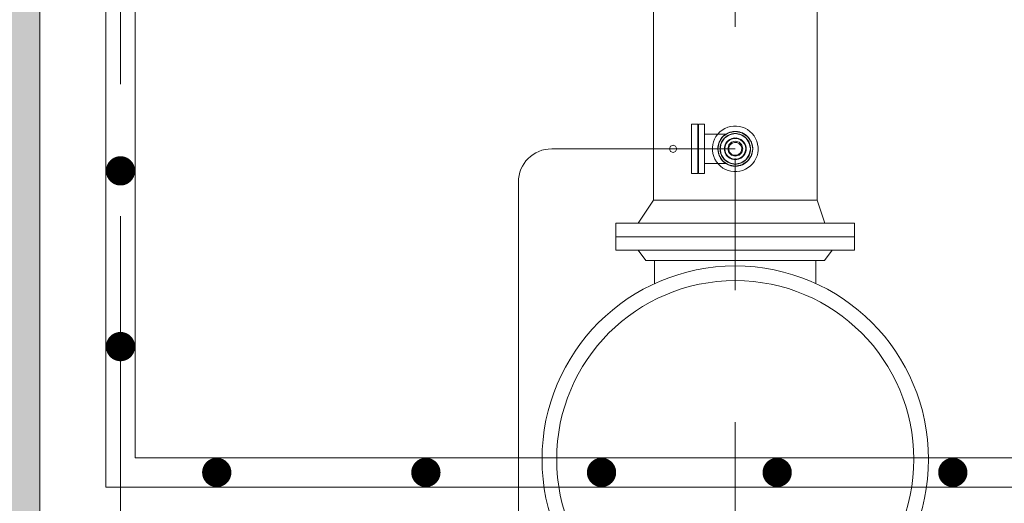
# Model space of a CAD drawing. Header units: inches. Extents: x 0 to 1545919, y 0 to 23143738.
# Tile 167 of 197: x 228324 to 231688, y 88728 to 90379. Entities that reach past the tile are written whole.
import ezdxf

# ---------------------------------------------------------------- set-up
doc = ezdxf.new("R2010")
doc.units = ezdxf.units.IN
doc.header["$LTSCALE"] = 1800
doc.header["$MEASUREMENT"] = 0
for name, pattern in [('CENTER', [2, 1.25, -0.25, 0.25, -0.25]), ('GTDASH', [12, 8, -4]), ('HIDDEN', [0.375, 0.25, -0.125])]:
    doc.linetypes.add(name, pattern=pattern)
doc.layers.get('0').update_dxf_attribs({"color": 253, "lineweight": 5})
for name, color, linetype, lineweight in [('CEN', 8, 'CENTER', 18), ('CONCRETE', 145, 'Continuous', 18), ('CONDENSATE PIPING', 6, 'Continuous', 18), ('GRID', 251, 'CENTER', 18), ('HATCH-1', 252, 'Continuous', 9), ('STEEL', 231, 'Continuous', 18), ('VALVES', 1, 'Continuous', 18)]:
    doc.layers.add(name, color=color, linetype=linetype, lineweight=lineweight)

# ---------------------------------------------------------------- blocks, each defined once
blk = doc.blocks.new('PLATFORM AT EL 0.0M & EL 2.2M LEVEL')
at = {"layer": 'CEN'}
blk.add_line((-25150, 6697), (-25150, -1240), dxfattribs=at)
at = {"layer": 'CONDENSATE PIPING'}
for p, q in [((-25429.5, 5287), (-25429.5, 3855)), ((-24870.5, 5287), (-24870.5, 3855)), ((-25370.7, 4038.6), (-25374.3, 4030)), ((-25362.2, 4042.1), (-25370.7, 4038.6)), ((-25353.6, 4038.6), (-25362.2, 4042.1)), ((-25350, 4030), (-25353.6, 4038.6)), ((-25776.9, 4030), (-25150, 4030)), ((-25374.3, 4030), (-25370.7, 4021.4)), ((-25370.7, 4021.4), (-25362.2, 4017.9)), ((-25362.2, 4017.9), (-25353.6, 4021.4)), ((-25353.6, 4021.4), (-25350, 4030)), ((-25350, 4030), (-25348.1, 4030)), ((-25348.1, 4030), (-25299.1, 4030)), ((-25890.9, -19.3), (-25890.9, 3915.7))]:
    blk.add_line(p, q, dxfattribs=at)
blk.add_arc((-25776.9, 3916), 114, 90, 180, dxfattribs=at)
at = {"layer": 'GRID'}
blk.add_line((-27250, -23649.6), (-27250, 19500), dxfattribs=at)
at = {"layer": 'STEEL'}
for p, q in [((-27300, 2875), (-27300, 5750)), ((-27200, 2975), (-27200, 5750)), ((-27200, 2975), (-24050, 2975)), ((-27300, 2875), (-24050, 2875))]:
    blk.add_line(p, q, dxfattribs=at)
at = {"layer": 'STEEL', "const_width": 50}
for points in [[(-27275, 3954.8, 1), (-27225, 3954.8, 1)], [(-27275, 3354.8, 1), (-27225, 3354.8, 1)], [(-26946.2, 2925, 1), (-26896.2, 2925, 1)], [(-26231.8, 2925, 1), (-26181.8, 2925, 1)], [(-25631.8, 2925, 1), (-25581.8, 2925, 1)], [(-25031.8, 2925, 1), (-24981.8, 2925, 1)], [(-24431.8, 2925, 1), (-24381.8, 2925, 1)]]:
    blk.add_lwpolyline(points, format="xyb", close=True, dxfattribs=at)
at = {"layer": 'VALVES'}
for p, q in [((-25299.1, 3946.2), (-25299.1, 4113.8)), ((-25299.1, 4113.8), (-25278.1, 4113.8)), ((-25278.1, 4113.8), (-25278.1, 3946.2)), ((-25255, 4114), (-25276, 4114)), ((-25276, 4114), (-25276, 3946)), ((-25255, 3980.6), (-25255, 4114)), ((-25175.8, 4103.7), (-25185.4, 4099.6)), ((-25165.8, 4106.4), (-25175.8, 4103.7)), ((-25155.5, 4107.9), (-25165.8, 4106.4)), ((-25145.3, 4107.9), (-25155.5, 4107.9)), ((-25135.4, 4106.7), (-25145.3, 4107.9)), ((-25125.9, 4104.2), (-25135.4, 4106.7)), ((-25116.7, 4100.6), (-25125.9, 4104.2)), ((-25255, 4080.4), (-25208.6, 4080.4)), ((-25215.8, 4072), (-25220.6, 4063.2)), ((-25209.7, 4080.3), (-25215.8, 4072)), ((-25202.6, 4087.7), (-25209.7, 4080.3)), ((-25194.4, 4094.2), (-25202.6, 4087.7)), ((-25190.8, 4073.3), (-25196.6, 4067)), ((-25185.4, 4099.6), (-25194.4, 4094.2)), ((-25184.2, 4078.7), (-25190.8, 4073.3)), ((-25176.7, 4083.1), (-25184.2, 4078.7)), ((-25168.7, 4086.5), (-25176.7, 4083.1)), ((-25160.3, 4088.6), (-25168.7, 4086.5)), ((-25151.7, 4089.5), (-25160.3, 4088.6)), ((-25143.2, 4089.1), (-25151.7, 4089.5)), ((-25135, 4087.5), (-25143.2, 4089.1)), ((-25127.2, 4084.9), (-25135, 4087.5)), ((-25119.9, 4081.3), (-25127.2, 4084.9)), ((-25113, 4076.6), (-25119.9, 4081.3)), ((-25108, 4095.8), (-25116.7, 4100.6)), ((-25106.7, 4070.8), (-25113, 4076.6)), ((-25099.7, 4089.7), (-25108, 4095.8)), ((-25101.3, 4064.2), (-25106.7, 4070.8)), ((-25092.3, 4082.6), (-25099.7, 4089.7)), ((-25085.8, 4074.4), (-25092.3, 4082.6)), ((-25080.4, 4065.4), (-25085.8, 4074.4)), ((-25226.7, 4044.6), (-25227.9, 4034.6)), ((-25224.2, 4054.1), (-25226.7, 4044.6)), ((-25220.6, 4063.2), (-25224.2, 4054.1)), ((-25209.1, 4036.8), (-25209.4, 4028.3)), ((-25207.5, 4045), (-25209.1, 4036.8)), ((-25204.9, 4052.8), (-25207.5, 4045)), ((-25201.3, 4060.1), (-25204.9, 4052.8)), ((-25196.6, 4067), (-25201.3, 4060.1)), ((-25184.6, 4043.7), (-25186.8, 4035.5)), ((-25180.6, 4051.2), (-25184.6, 4043.7)), ((-25175.1, 4057.4), (-25180.6, 4051.2)), ((-25168.6, 4062.2), (-25175.1, 4057.4)), ((-25167.6, 4043.7), (-25171.5, 4035.8)), ((-25161.2, 4065.4), (-25168.6, 4062.2)), ((-25161.1, 4049.3), (-25167.6, 4043.7)), ((-25153, 4067), (-25161.2, 4065.4)), ((-25153.1, 4052.1), (-25161.1, 4049.3)), ((-25144.2, 4051.5), (-25153.1, 4052.1)), ((-25144.5, 4066.8), (-25153, 4067)), ((-25136.3, 4064.6), (-25144.5, 4066.8)), ((-25136.3, 4047.6), (-25144.2, 4051.5)), ((-25128.8, 4060.6), (-25136.3, 4064.6)), ((-25130.7, 4041.1), (-25136.3, 4047.6)), ((-25127.9, 4033.1), (-25130.7, 4041.1)), ((-25122.6, 4055.1), (-25128.8, 4060.6)), ((-25117.8, 4048.6), (-25122.6, 4055.1)), ((-25114.5, 4041.2), (-25117.8, 4048.6)), ((-25117.8, 4048.6), (-25117.8, 4048.6)), ((-25112.9, 4033), (-25114.5, 4041.2)), ((-25096.9, 4056.7), (-25101.3, 4064.2)), ((-25093.5, 4048.7), (-25096.9, 4056.7)), ((-25091.4, 4040.3), (-25093.5, 4048.7)), ((-25090.5, 4031.7), (-25091.4, 4040.3)), ((-25076.3, 4055.8), (-25080.4, 4065.4)), ((-25073.5, 4045.8), (-25076.3, 4055.8)), ((-25072.1, 4035.6), (-25073.5, 4045.8)), ((-25227.9, 4034.6), (-25227.9, 4024.4)), ((-25227.9, 4024.4), (-25226.4, 4014.2)), ((-25226.4, 4014.2), (-25223.7, 4004.2)), ((-25223.7, 4004.2), (-25219.5, 3994.6)), ((-25209.4, 4028.3), (-25208.6, 4019.7)), ((-25208.6, 4019.7), (-25206.5, 4011.3)), ((-25206.5, 4011.3), (-25203.1, 4003.3)), ((-25203.1, 4003.3), (-25198.7, 3995.8)), ((-25186.8, 4035.5), (-25187, 4027)), ((-25187, 4027), (-25185.4, 4018.8)), ((-25185.4, 4018.8), (-25182.2, 4011.4)), ((-25182.2, 4011.4), (-25177.4, 4004.9)), ((-25177.4, 4004.9), (-25171.1, 3999.4)), ((-25171.5, 4035.8), (-25172.1, 4026.9)), ((-25172.1, 4026.9), (-25169.3, 4018.9)), ((-25169.3, 4018.9), (-25163.7, 4012.4)), ((-25163.7, 4012.4), (-25155.8, 4008.5)), ((-25155.8, 4008.5), (-25146.9, 4007.9)), ((-25146.9, 4007.9), (-25138.8, 4010.7)), ((-25138.8, 4010.7), (-25132.4, 4016.3)), ((-25132.4, 4016.3), (-25128.4, 4024.2)), ((-25131.4, 3997.8), (-25124.9, 4002.6)), ((-25128.4, 4024.2), (-25127.9, 4033.1)), ((-25124.9, 4002.6), (-25119.4, 4008.8)), ((-25119.4, 4008.8), (-25115.4, 4016.3)), ((-25115.4, 4016.3), (-25113.2, 4024.5)), ((-25113.2, 4024.5), (-25112.9, 4033)), ((-25098.7, 3999.9), (-25095, 4007.2)), ((-25095, 4007.2), (-25092.4, 4015)), ((-25092.4, 4015), (-25090.9, 4023.2)), ((-25090.9, 4023.2), (-25090.5, 4031.7)), ((-25079.4, 3996.8), (-25075.7, 4005.9)), ((-25075.7, 4005.9), (-25073.3, 4015.4)), ((-25073.3, 4015.4), (-25072.1, 4025.4)), ((-25072.1, 4025.4), (-25072.1, 4035.6)), ((-25255, 3946), (-25255, 3980.6)), ((-25208.6, 3979.6), (-25255, 3979.6)), ((-25219.5, 3994.6), (-25214.2, 3985.6)), ((-25214.2, 3985.6), (-25207.7, 3977.4)), ((-25207.7, 3977.4), (-25200.2, 3970.3)), ((-25200.2, 3970.3), (-25192, 3964.2)), ((-25198.7, 3995.8), (-25193.2, 3989.2)), ((-25193.2, 3989.2), (-25187, 3983.4)), ((-25187, 3983.4), (-25180.1, 3978.7)), ((-25180.1, 3978.7), (-25172.7, 3975.1)), ((-25172.7, 3975.1), (-25165, 3972.5)), ((-25171.1, 3999.4), (-25163.7, 3995.4)), ((-25165, 3972.5), (-25156.8, 3970.9)), ((-25163.7, 3995.4), (-25155.4, 3993.2)), ((-25156.8, 3970.9), (-25148.3, 3970.5)), ((-25155.4, 3993.2), (-25147, 3993)), ((-25148.3, 3970.5), (-25139.7, 3971.4)), ((-25147, 3993), (-25138.8, 3994.6)), ((-25139.7, 3971.4), (-25131.3, 3973.5)), ((-25138.8, 3994.6), (-25131.4, 3997.8)), ((-25131.3, 3973.5), (-25123.3, 3976.9)), ((-25123.3, 3976.9), (-25115.8, 3981.3)), ((-25115.8, 3981.3), (-25109.2, 3986.7)), ((-25109.2, 3986.7), (-25103.4, 3993)), ((-25105.6, 3965.8), (-25097.4, 3972.3)), ((-25103.4, 3993), (-25098.7, 3999.9)), ((-25097.4, 3972.3), (-25090.3, 3979.7)), ((-25090.3, 3979.7), (-25084.2, 3988)), ((-25084.2, 3988), (-25079.4, 3996.8)), ((-25278.1, 3946.2), (-25299.1, 3946.2)), ((-25276, 3946), (-25255, 3946)), ((-25192, 3964.2), (-25183.2, 3959.4)), ((-25183.2, 3959.4), (-25174.1, 3955.8)), ((-25174.1, 3955.8), (-25164.6, 3953.3)), ((-25164.6, 3953.3), (-25154.6, 3952.1)), ((-25154.6, 3952.1), (-25144.4, 3952.1)), ((-25144.4, 3952.1), (-25134.2, 3953.6)), ((-25134.2, 3953.6), (-25124.2, 3956.3)), ((-25124.2, 3956.3), (-25114.5, 3960.4)), ((-25114.5, 3960.4), (-25105.6, 3965.8)), ((-25481.5, 3776), (-24818.5, 3776)), ((-25481.5, 3684), (-24818.5, 3684)), ((-25425.6, 3649), (-25425.6, 3569.7)), ((-24874.4, 3649), (-24874.4, 3569.7))]:
    blk.add_line(p, q, dxfattribs=at)
at = {"layer": 'VALVES', "linetype": 'GTDASH'}
for p, q in [((-25276, 4114), (-25276, 3946)), ((-25255, 4114), (-25255, 3946)), ((-25175.8, 4103.7), (-25185.4, 4099.6)), ((-25175.8, 4103.7), (-25185.4, 4099.6)), ((-25175.8, 4103.7), (-25185.4, 4099.6)), ((-25165.8, 4106.4), (-25175.8, 4103.7)), ((-25165.8, 4106.4), (-25175.8, 4103.7)), ((-25165.8, 4106.4), (-25175.8, 4103.7)), ((-25155.5, 4107.9), (-25165.8, 4106.4)), ((-25155.5, 4107.9), (-25165.8, 4106.4)), ((-25155.5, 4107.9), (-25165.8, 4106.4)), ((-25145.3, 4107.9), (-25155.5, 4107.9)), ((-25145.3, 4107.9), (-25155.5, 4107.9)), ((-25145.3, 4107.9), (-25155.5, 4107.9)), ((-25135.4, 4106.7), (-25145.3, 4107.9)), ((-25135.4, 4106.7), (-25145.3, 4107.9)), ((-25135.4, 4106.7), (-25145.3, 4107.9)), ((-25125.9, 4104.2), (-25135.4, 4106.7)), ((-25125.9, 4104.2), (-25135.4, 4106.7)), ((-25125.9, 4104.2), (-25135.4, 4106.7)), ((-25116.7, 4100.6), (-25125.9, 4104.2)), ((-25116.7, 4100.6), (-25125.9, 4104.2)), ((-25116.7, 4100.6), (-25125.9, 4104.2)), ((-25255, 4080.4), (-25255, 3979.6)), ((-25255, 4080.4), (-25255, 3979.6)), ((-25215.8, 4072), (-25220.6, 4063.2)), ((-25215.8, 4072), (-25220.6, 4063.2)), ((-25215.8, 4072), (-25220.6, 4063.2)), ((-25209.7, 4080.3), (-25215.8, 4072)), ((-25209.7, 4080.3), (-25215.8, 4072)), ((-25209.7, 4080.3), (-25215.8, 4072)), ((-25202.6, 4087.7), (-25209.7, 4080.3)), ((-25202.6, 4087.7), (-25209.7, 4080.3)), ((-25202.6, 4087.7), (-25209.7, 4080.3)), ((-25208.6, 4080.4), (-25179.6, 4080.4)), ((-25192.1, 4072), (-25205, 4052.8)), ((-25192, 4072), (-25204.9, 4052.8)), ((-25204.9, 4052.8), (-25192, 4072)), ((-25192, 4072), (-25204.9, 4052.8)), ((-25194.4, 4094.2), (-25202.6, 4087.7)), ((-25194.4, 4094.2), (-25202.6, 4087.7)), ((-25194.4, 4094.2), (-25202.6, 4087.7)), ((-25190.8, 4073.3), (-25196.6, 4067)), ((-25190.8, 4073.3), (-25196.6, 4067)), ((-25188.9, 4075), (-25195, 4068.9)), ((-25185.4, 4099.6), (-25194.4, 4094.2)), ((-25185.4, 4099.6), (-25194.4, 4094.2)), ((-25185.4, 4099.6), (-25194.4, 4094.2)), ((-25172.8, 4084.9), (-25192.1, 4072)), ((-25172.7, 4084.9), (-25192, 4072)), ((-25179.6, 4080.4), (-25192, 4072)), ((-25192, 4072), (-25179.6, 4080.4)), ((-25184.2, 4078.7), (-25190.8, 4073.3)), ((-25184.2, 4078.7), (-25190.8, 4073.3)), ((-25183.4, 4070), (-25189.9, 4063.3)), ((-25181.9, 4080.2), (-25188.9, 4075)), ((-25186.8, 4066.8), (-25169.9, 4078.1)), ((-25186.8, 4066.8), (-25169.9, 4078.1)), ((-25180.1, 4072.4), (-25186.8, 4066.8)), ((-25180.1, 4072.4), (-25186.8, 4066.8)), ((-25177.7, 4074), (-25184.9, 4068.6)), ((-25176.7, 4083.1), (-25184.2, 4078.7)), ((-25176.7, 4083.1), (-25184.2, 4078.7)), ((-25175.7, 4075.2), (-25183.4, 4070)), ((-25174.3, 4084.3), (-25181.9, 4080.2)), ((-25172.3, 4077), (-25180.1, 4072.4)), ((-25172.3, 4077), (-25180.1, 4072.4)), ((-25169.9, 4078.1), (-25177.7, 4074)), ((-25168.7, 4086.5), (-25176.7, 4083.1)), ((-25168.7, 4086.5), (-25176.7, 4083.1)), ((-25167.4, 4079), (-25175.7, 4075.2)), ((-25166.3, 4087.2), (-25174.3, 4084.3)), ((-25150, 4089.5), (-25172.8, 4084.9)), ((-25150, 4089.5), (-25172.7, 4084.9)), ((-25163.8, 4080.2), (-25172.3, 4077)), ((-25163.8, 4080.2), (-25172.3, 4077)), ((-25169.9, 4078.1), (-25150, 4082)), ((-25169.9, 4078.1), (-25150, 4082)), ((-25161.6, 4080.8), (-25169.9, 4078.1)), ((-25160.3, 4088.6), (-25168.7, 4086.5)), ((-25160.3, 4088.6), (-25168.7, 4086.5)), ((-25158.7, 4081.3), (-25167.4, 4079)), ((-25158.1, 4088.9), (-25166.3, 4087.2)), ((-25154.6, 4081.9), (-25163.8, 4080.2)), ((-25154.6, 4081.9), (-25163.8, 4080.2)), ((-25152.7, 4082), (-25161.6, 4080.8)), ((-25151.7, 4089.5), (-25160.3, 4088.6)), ((-25151.7, 4089.5), (-25160.3, 4088.6)), ((-25150, 4082), (-25158.7, 4081.3)), ((-25150, 4089.5), (-25158.1, 4088.9)), ((-25145.3, 4081.9), (-25154.6, 4081.9)), ((-25145.3, 4081.9), (-25154.6, 4081.9)), ((-25143.5, 4081.6), (-25152.7, 4082)), ((-25143.2, 4089.1), (-25151.7, 4089.5)), ((-25143.2, 4089.1), (-25151.7, 4089.5)), ((-25141.8, 4088.9), (-25150, 4089.5)), ((-25127.2, 4084.9), (-25150, 4089.5)), ((-25127.2, 4084.9), (-25150, 4089.5)), ((-25150, 4082), (-25130.1, 4078.1)), ((-25150, 4082), (-25130.1, 4078.1)), ((-25141.3, 4081.3), (-25150, 4082)), ((-25136.2, 4080.2), (-25145.3, 4081.9)), ((-25136.2, 4080.2), (-25145.3, 4081.9)), ((-25134.4, 4079.7), (-25143.5, 4081.6)), ((-25135, 4087.5), (-25143.2, 4089.1)), ((-25135, 4087.5), (-25143.2, 4089.1)), ((-25133.7, 4087.2), (-25141.8, 4088.9)), ((-25132.6, 4079), (-25141.3, 4081.3)), ((-25127.6, 4077), (-25136.2, 4080.2)), ((-25127.6, 4077), (-25136.2, 4080.2)), ((-25127.2, 4084.9), (-25135, 4087.5)), ((-25127.2, 4084.9), (-25135, 4087.5)), ((-25125.9, 4076.1), (-25134.4, 4079.7)), ((-25125.7, 4084.3), (-25133.7, 4087.2)), ((-25124.2, 4075.2), (-25132.6, 4079)), ((-25130.1, 4078.1), (-25113.2, 4066.8)), ((-25130.1, 4078.1), (-25113.2, 4066.8)), ((-25119.9, 4072.4), (-25127.6, 4077)), ((-25119.9, 4072.4), (-25127.6, 4077)), ((-25119.9, 4081.3), (-25127.2, 4084.9)), ((-25119.9, 4081.3), (-25127.2, 4084.9)), ((-25107.9, 4072), (-25127.2, 4084.9)), ((-25107.9, 4072), (-25127.2, 4084.9)), ((-25118.1, 4071.1), (-25125.9, 4076.1)), ((-25118.1, 4080.2), (-25125.7, 4084.3)), ((-25116.6, 4070), (-25124.2, 4075.2)), ((-25113, 4076.6), (-25119.9, 4081.3)), ((-25113, 4076.6), (-25119.9, 4081.3)), ((-25113.2, 4066.8), (-25119.9, 4072.4)), ((-25113.2, 4066.8), (-25119.9, 4072.4)), ((-25111.1, 4075), (-25118.1, 4080.2)), ((-25111.4, 4064.9), (-25118.1, 4071.1)), ((-25108, 4095.8), (-25116.7, 4100.6)), ((-25108, 4095.8), (-25116.7, 4100.6)), ((-25108, 4095.8), (-25116.7, 4100.6)), ((-25110, 4063.3), (-25116.6, 4070)), ((-25106.7, 4070.8), (-25113, 4076.6)), ((-25106.7, 4070.8), (-25113, 4076.6)), ((-25105, 4068.9), (-25111.1, 4075)), ((-25099.7, 4089.7), (-25108, 4095.8)), ((-25099.7, 4089.7), (-25108, 4095.8)), ((-25099.7, 4089.7), (-25108, 4095.8)), ((-25095, 4052.8), (-25107.9, 4072)), ((-25095, 4052.8), (-25107.9, 4072)), ((-25101.3, 4064.2), (-25106.7, 4070.8)), ((-25101.3, 4064.2), (-25106.7, 4070.8)), ((-25092.3, 4082.6), (-25099.7, 4089.7)), ((-25092.3, 4082.6), (-25099.7, 4089.7)), ((-25092.3, 4082.6), (-25099.7, 4089.7)), ((-25085.8, 4074.4), (-25092.3, 4082.6)), ((-25085.8, 4074.4), (-25092.3, 4082.6)), ((-25085.8, 4074.4), (-25092.3, 4082.6)), ((-25080.4, 4065.4), (-25085.8, 4074.4)), ((-25080.4, 4065.4), (-25085.8, 4074.4)), ((-25080.4, 4065.4), (-25085.8, 4074.4)), ((-25226.7, 4044.6), (-25227.9, 4034.6)), ((-25226.7, 4044.6), (-25227.9, 4034.6)), ((-25226.7, 4044.6), (-25227.9, 4034.6)), ((-25224.2, 4054.1), (-25226.7, 4044.6)), ((-25224.2, 4054.1), (-25226.7, 4044.6)), ((-25224.2, 4054.1), (-25226.7, 4044.6)), ((-25220.6, 4063.2), (-25224.2, 4054.1)), ((-25220.6, 4063.2), (-25224.2, 4054.1)), ((-25220.6, 4063.2), (-25224.2, 4054.1)), ((-25204.9, 4052.8), (-25209.5, 4030)), ((-25209.5, 4030), (-25204.9, 4052.8)), ((-25204.9, 4052.8), (-25209.5, 4030)), ((-25204.9, 4052.8), (-25209.5, 4030)), ((-25208.9, 4038.2), (-25209.5, 4030)), ((-25209.1, 4036.8), (-25209.4, 4028.3)), ((-25209.1, 4036.8), (-25209.4, 4028.3)), ((-25207.5, 4045), (-25209.1, 4036.8)), ((-25207.5, 4045), (-25209.1, 4036.8)), ((-25207.2, 4046.3), (-25208.9, 4038.2)), ((-25204.9, 4052.8), (-25207.5, 4045)), ((-25204.9, 4052.8), (-25207.5, 4045)), ((-25204.3, 4054.3), (-25207.2, 4046.3)), ((-25201.3, 4060.1), (-25204.9, 4052.8)), ((-25201.3, 4060.1), (-25204.9, 4052.8)), ((-25200.2, 4061.9), (-25204.3, 4054.3)), ((-25202, 4030), (-25198.1, 4049.9)), ((-25202, 4030), (-25198.1, 4049.9)), ((-25201.3, 4038.7), (-25202, 4030)), ((-25201.6, 4036.5), (-25202, 4027.4)), ((-25200.2, 4043.8), (-25201.8, 4034.6)), ((-25200.2, 4043.8), (-25201.8, 4034.6)), ((-25199.7, 4045.5), (-25201.6, 4036.5)), ((-25196.6, 4067), (-25201.3, 4060.1)), ((-25196.6, 4067), (-25201.3, 4060.1)), ((-25199, 4047.4), (-25201.3, 4038.7)), ((-25195, 4068.9), (-25200.2, 4061.9)), ((-25197, 4052.4), (-25200.2, 4043.8)), ((-25197, 4052.4), (-25200.2, 4043.8)), ((-25196.1, 4054.1), (-25199.7, 4045.5)), ((-25195.2, 4055.7), (-25199, 4047.4)), ((-25198.1, 4049.9), (-25186.8, 4066.8)), ((-25198.1, 4049.9), (-25186.8, 4066.8)), ((-25192.4, 4060.1), (-25197, 4052.4)), ((-25192.4, 4060.1), (-25197, 4052.4)), ((-25191.1, 4061.9), (-25196.1, 4054.1)), ((-25189.9, 4063.3), (-25195.2, 4055.7)), ((-25186.8, 4066.8), (-25192.4, 4060.1)), ((-25186.8, 4066.8), (-25192.4, 4060.1)), ((-25184.9, 4068.6), (-25191.1, 4061.9)), ((-25185.4, 4041.2), (-25187, 4033)), ((-25184.4, 4039.5), (-25185.7, 4030.2)), ((-25184.4, 4039.5), (-25185.7, 4030.2)), ((-25182.2, 4048.6), (-25185.4, 4041.2)), ((-25180.9, 4047.9), (-25184.4, 4039.5)), ((-25180.9, 4047.9), (-25184.4, 4039.5)), ((-25177.4, 4055.1), (-25182.2, 4048.6)), ((-25175.4, 4055.1), (-25180.9, 4047.9)), ((-25175.4, 4055.1), (-25180.9, 4047.9)), ((-25171.1, 4060.6), (-25177.4, 4055.1)), ((-25175.9, 4030.3), (-25172.4, 4043.2)), ((-25168, 4060.8), (-25175.4, 4055.1)), ((-25168, 4060.8), (-25175.4, 4055.1)), ((-25172.4, 4043.2), (-25162.9, 4052.7)), ((-25167.6, 4043.7), (-25171.5, 4035.8)), ((-25163.7, 4064.6), (-25171.1, 4060.6)), ((-25159.2, 4064.5), (-25168, 4060.8)), ((-25159.2, 4064.5), (-25168, 4060.8)), ((-25161.1, 4049.3), (-25167.6, 4043.7)), ((-25155.4, 4066.8), (-25163.7, 4064.6)), ((-25162.9, 4052.7), (-25150, 4056.2)), ((-25153.1, 4052.1), (-25161.1, 4049.3)), ((-25149.8, 4065.7), (-25159.2, 4064.5)), ((-25149.8, 4065.7), (-25159.2, 4064.5)), ((-25147, 4067), (-25155.4, 4066.8)), ((-25144.2, 4051.5), (-25153.1, 4052.1)), ((-25150, 4056.2), (-25137, 4052.7)), ((-25140.5, 4064.4), (-25149.8, 4065.7)), ((-25140.5, 4064.4), (-25149.8, 4065.7)), ((-25138.8, 4065.4), (-25147, 4067)), ((-25136.3, 4047.6), (-25144.2, 4051.5)), ((-25132.1, 4060.9), (-25140.5, 4064.4)), ((-25132.1, 4060.9), (-25140.5, 4064.4)), ((-25131.4, 4062.2), (-25138.8, 4065.4)), ((-25136.9, 4052.6), (-25127.6, 4043.2)), ((-25130.7, 4041.1), (-25136.3, 4047.6)), ((-25124.9, 4055.4), (-25132.1, 4060.9)), ((-25124.9, 4055.4), (-25132.1, 4060.9)), ((-25124.9, 4057.4), (-25131.4, 4062.2)), ((-25127.9, 4033.1), (-25130.7, 4041.1)), ((-25127.5, 4043), (-25124.1, 4030.3)), ((-25119.4, 4051.2), (-25124.9, 4057.4)), ((-25119.2, 4048), (-25124.9, 4055.4)), ((-25119.2, 4048), (-25124.9, 4055.4)), ((-25115.4, 4043.7), (-25119.4, 4051.2)), ((-25115.5, 4039.3), (-25119.2, 4048)), ((-25115.5, 4039.3), (-25119.2, 4048)), ((-25114.3, 4029.8), (-25115.5, 4039.3)), ((-25114.3, 4029.8), (-25115.5, 4039.3)), ((-25113.2, 4035.5), (-25115.4, 4043.7)), ((-25113.2, 4066.8), (-25101.9, 4049.9)), ((-25113.2, 4066.8), (-25101.9, 4049.9)), ((-25107.5, 4060.1), (-25113.2, 4066.8)), ((-25113.2, 4066.8), (-25113.2, 4066.8)), ((-25113.2, 4066.8), (-25113.2, 4066.8)), ((-25113.2, 4066.8), (-25113.2, 4066.8)), ((-25113.2, 4066.8), (-25113.2, 4066.8)), ((-25113.2, 4066.8), (-25113.2, 4066.8)), ((-25113.2, 4066.8), (-25113.2, 4066.8)), ((-25113.2, 4066.8), (-25113.2, 4066.8)), ((-25107.5, 4060.1), (-25113.2, 4066.8)), ((-25113.2, 4066.8), (-25113.2, 4066.8)), ((-25113.2, 4066.8), (-25113.2, 4066.8)), ((-25113.2, 4066.8), (-25113.2, 4066.8)), ((-25113.2, 4066.8), (-25113.2, 4066.8)), ((-25113.2, 4066.8), (-25113.2, 4066.8)), ((-25113.2, 4066.8), (-25113.2, 4066.8)), ((-25113.2, 4066.8), (-25113.2, 4066.8)), ((-25105.9, 4057.7), (-25111.4, 4064.9)), ((-25104.8, 4055.7), (-25110, 4063.3)), ((-25103, 4052.4), (-25107.5, 4060.1)), ((-25103, 4052.4), (-25107.5, 4060.1)), ((-25101.9, 4049.9), (-25105.9, 4057.7)), ((-25099.8, 4061.9), (-25105, 4068.9)), ((-25101, 4047.4), (-25104.8, 4055.7)), ((-25099.8, 4043.8), (-25103, 4052.4)), ((-25099.8, 4043.8), (-25103, 4052.4)), ((-25099.2, 4041.6), (-25101.9, 4049.9)), ((-25101.9, 4049.9), (-25097.9, 4030)), ((-25101.9, 4049.9), (-25097.9, 4030)), ((-25096.9, 4056.7), (-25101.3, 4064.2)), ((-25096.9, 4056.7), (-25101.3, 4064.2)), ((-25098.7, 4038.7), (-25101, 4047.4)), ((-25095.7, 4054.3), (-25099.8, 4061.9)), ((-25098.2, 4034.6), (-25099.8, 4043.8)), ((-25098.2, 4034.6), (-25099.8, 4043.8)), ((-25098, 4032.6), (-25099.2, 4041.6)), ((-25097.9, 4030), (-25098.7, 4038.7)), ((-25093.5, 4048.7), (-25096.9, 4056.7)), ((-25093.5, 4048.7), (-25096.9, 4056.7)), ((-25092.8, 4046.3), (-25095.7, 4054.3)), ((-25090.5, 4030), (-25095, 4052.8)), ((-25090.5, 4030), (-25095, 4052.8)), ((-25091.4, 4040.3), (-25093.5, 4048.7)), ((-25091.4, 4040.3), (-25093.5, 4048.7)), ((-25091.1, 4038.2), (-25092.8, 4046.3)), ((-25090.5, 4031.7), (-25091.4, 4040.3)), ((-25090.5, 4031.7), (-25091.4, 4040.3)), ((-25090.5, 4030), (-25091.1, 4038.2)), ((-25076.3, 4055.8), (-25080.4, 4065.4)), ((-25076.3, 4055.8), (-25080.4, 4065.4)), ((-25076.3, 4055.8), (-25080.4, 4065.4)), ((-25073.5, 4045.8), (-25076.3, 4055.8)), ((-25073.5, 4045.8), (-25076.3, 4055.8)), ((-25073.5, 4045.8), (-25076.3, 4055.8)), ((-25072.1, 4035.6), (-25073.5, 4045.8)), ((-25072.1, 4035.6), (-25073.5, 4045.8)), ((-25072.1, 4035.6), (-25073.5, 4045.8)), ((-25227.9, 4034.6), (-25227.9, 4024.4)), ((-25227.9, 4034.6), (-25227.9, 4024.4)), ((-25227.9, 4034.6), (-25227.9, 4024.4)), ((-25227.9, 4024.4), (-25226.4, 4014.2)), ((-25227.9, 4024.4), (-25226.4, 4014.2)), ((-25227.9, 4024.4), (-25226.4, 4014.2)), ((-25226.4, 4014.2), (-25223.7, 4004.2)), ((-25226.4, 4014.2), (-25223.7, 4004.2)), ((-25226.4, 4014.2), (-25223.7, 4004.2)), ((-25223.7, 4004.2), (-25219.5, 3994.6)), ((-25223.7, 4004.2), (-25219.5, 3994.6)), ((-25223.7, 4004.2), (-25219.5, 3994.6)), ((-25209.5, 4030), (-25204.9, 4007.2)), ((-25209.5, 4030), (-25208.9, 4021.8)), ((-25204.9, 4007.2), (-25209.5, 4030)), ((-25209.5, 4030), (-25204.9, 4007.2)), ((-25209.5, 4030), (-25205, 4007.2)), ((-25209.4, 4028.3), (-25208.6, 4019.7)), ((-25209.4, 4028.3), (-25208.6, 4019.7)), ((-25208.9, 4021.8), (-25207.2, 4013.7)), ((-25208.6, 4019.7), (-25206.5, 4011.3)), ((-25208.6, 4019.7), (-25206.5, 4011.3)), ((-25207.2, 4013.7), (-25204.3, 4005.7)), ((-25206.5, 4011.3), (-25203.1, 4003.3)), ((-25206.5, 4011.3), (-25203.1, 4003.3)), ((-25205, 4007.2), (-25192.1, 3988)), ((-25204.9, 4007.2), (-25192, 3988)), ((-25192, 3988), (-25204.9, 4007.2)), ((-25204.9, 4007.2), (-25192, 3988)), ((-25204.3, 4005.7), (-25200.2, 3998.1)), ((-25203.1, 4003.3), (-25198.7, 3995.8)), ((-25203.1, 4003.3), (-25198.7, 3995.8)), ((-25198.1, 4010.1), (-25202, 4030)), ((-25198.1, 4010.1), (-25202, 4030)), ((-25202, 4030), (-25201.3, 4021.3)), ((-25202, 4027.4), (-25200.7, 4018.4)), ((-25201.8, 4034.6), (-25201.8, 4025.4)), ((-25201.8, 4034.6), (-25201.8, 4025.4)), ((-25201.8, 4025.4), (-25200.2, 4016.2)), ((-25201.8, 4025.4), (-25200.2, 4016.2)), ((-25201.3, 4021.3), (-25199, 4012.6)), ((-25200.7, 4018.4), (-25198.1, 4010.1)), ((-25200.2, 4016.2), (-25197, 4007.6)), ((-25200.2, 4016.2), (-25197, 4007.6)), ((-25199, 4012.6), (-25195.2, 4004.3)), ((-25198.1, 4010.1), (-25194.1, 4002.3)), ((-25186.8, 3993.2), (-25198.1, 4010.1)), ((-25186.8, 3993.2), (-25198.1, 4010.1)), ((-25197, 4007.6), (-25192.4, 3999.9)), ((-25197, 4007.6), (-25192.4, 3999.9)), ((-25195.2, 4004.3), (-25189.9, 3996.7)), ((-25187, 4033), (-25186.8, 4024.5)), ((-25186.8, 4024.5), (-25184.6, 4016.3)), ((-25185.7, 4030.2), (-25184.5, 4020.7)), ((-25185.7, 4030.2), (-25184.5, 4020.7)), ((-25184.6, 4016.3), (-25180.6, 4008.8)), ((-25184.5, 4020.7), (-25180.8, 4012)), ((-25184.5, 4020.7), (-25180.8, 4012)), ((-25180.8, 4012), (-25175, 4004.6)), ((-25180.8, 4012), (-25175, 4004.6)), ((-25180.6, 4008.8), (-25175.1, 4002.6)), ((-25172.4, 4017.3), (-25175.9, 4030.3)), ((-25175.1, 4002.6), (-25168.6, 3997.8)), ((-25175, 4004.6), (-25167.8, 3999.1)), ((-25175, 4004.6), (-25167.8, 3999.1)), ((-25162.9, 4007.8), (-25172.4, 4017.3)), ((-25171.5, 4035.8), (-25172.1, 4026.9)), ((-25172.1, 4026.9), (-25169.3, 4018.9)), ((-25169.3, 4018.9), (-25163.7, 4012.4)), ((-25163.7, 4012.4), (-25155.8, 4008.5)), ((-25150, 4004.4), (-25162.9, 4007.8)), ((-25155.8, 4008.5), (-25146.9, 4007.9)), ((-25137, 4007.8), (-25150, 4004.4)), ((-25146.9, 4007.9), (-25138.8, 4010.7)), ((-25138.8, 4010.7), (-25132.4, 4016.3)), ((-25138.8, 4010.7), (-25138.8, 4010.7)), ((-25127.6, 4017.3), (-25137, 4007.8)), ((-25132.4, 4016.3), (-25128.4, 4024.2)), ((-25132, 3999.2), (-25124.6, 4004.9)), ((-25132, 3999.2), (-25124.6, 4004.9)), ((-25128.8, 3999.4), (-25122.6, 4004.9)), ((-25128.4, 4024.2), (-25127.9, 4033.1)), ((-25124.2, 4030), (-25127.6, 4017.3)), ((-25124.6, 4004.9), (-25119.1, 4012.1)), ((-25124.6, 4004.9), (-25119.1, 4012.1)), ((-25122.6, 4004.9), (-25117.8, 4011.4)), ((-25119.1, 4012.1), (-25115.6, 4020.5)), ((-25119.1, 4012.1), (-25115.6, 4020.5)), ((-25117.8, 4011.4), (-25114.5, 4018.8)), ((-25117.8, 4011.4), (-25117.8, 4011.4)), ((-25115.6, 4020.5), (-25114.3, 4029.8)), ((-25115.6, 4020.5), (-25114.3, 4029.8)), ((-25114.5, 4018.8), (-25112.9, 4027)), ((-25112.9, 4027), (-25113.2, 4035.5)), ((-25101.9, 4010.1), (-25113.2, 3993.2)), ((-25101.9, 4010.1), (-25113.2, 3993.2)), ((-25110, 3996.7), (-25104.8, 4004.3)), ((-25108.9, 3998.1), (-25103.9, 4005.9)), ((-25107.9, 3988), (-25095, 4007.2)), ((-25107.9, 3988), (-25095, 4007.2)), ((-25107.5, 3999.9), (-25103, 4007.6)), ((-25107.5, 3999.9), (-25103, 4007.6)), ((-25104.8, 4004.3), (-25101, 4012.6)), ((-25103.9, 4005.9), (-25100.3, 4014.5)), ((-25103, 4007.6), (-25099.8, 4016.2)), ((-25103, 4007.6), (-25099.8, 4016.2)), ((-25097.9, 4030), (-25101.9, 4010.1)), ((-25097.9, 4030), (-25101.9, 4010.1)), ((-25101, 4012.6), (-25098.7, 4021.3)), ((-25100.3, 4014.5), (-25098.3, 4023.5)), ((-25099.8, 4016.2), (-25098.2, 4025.4)), ((-25099.8, 4016.2), (-25098.2, 4025.4)), ((-25099.8, 3998.1), (-25095.7, 4005.7)), ((-25098.7, 4021.3), (-25097.9, 4030)), ((-25098.7, 3999.9), (-25095, 4007.2)), ((-25098.7, 3999.9), (-25095, 4007.2)), ((-25098.3, 4023.5), (-25098, 4032.6)), ((-25098.2, 4025.4), (-25098.2, 4034.6)), ((-25098.2, 4025.4), (-25098.2, 4034.6)), ((-25095.7, 4005.7), (-25092.8, 4013.7)), ((-25095, 4007.2), (-25090.5, 4030)), ((-25095, 4007.2), (-25090.5, 4030)), ((-25095, 4007.2), (-25092.4, 4015)), ((-25095, 4007.2), (-25092.4, 4015)), ((-25092.8, 4013.7), (-25091.1, 4021.8)), ((-25092.4, 4015), (-25090.9, 4023.2)), ((-25092.4, 4015), (-25090.9, 4023.2)), ((-25091.1, 4021.8), (-25090.5, 4030)), ((-25090.9, 4023.2), (-25090.5, 4031.7)), ((-25090.9, 4023.2), (-25090.5, 4031.7)), ((-25079.4, 3996.8), (-25075.7, 4005.9)), ((-25079.4, 3996.8), (-25075.7, 4005.9)), ((-25079.4, 3996.8), (-25075.7, 4005.9)), ((-25075.7, 4005.9), (-25073.3, 4015.4)), ((-25075.7, 4005.9), (-25073.3, 4015.4)), ((-25075.7, 4005.9), (-25073.3, 4015.4)), ((-25073.3, 4015.4), (-25072.1, 4025.4)), ((-25073.3, 4015.4), (-25072.1, 4025.4)), ((-25073.3, 4015.4), (-25072.1, 4025.4)), ((-25072.1, 4025.4), (-25072.1, 4035.6)), ((-25072.1, 4025.4), (-25072.1, 4035.6)), ((-25072.1, 4025.4), (-25072.1, 4035.6)), ((-25219.5, 3994.6), (-25214.2, 3985.6)), ((-25219.5, 3994.6), (-25214.2, 3985.6)), ((-25219.5, 3994.6), (-25214.2, 3985.6)), ((-25214.2, 3985.6), (-25207.7, 3977.4)), ((-25214.2, 3985.6), (-25207.7, 3977.4)), ((-25214.2, 3985.6), (-25207.7, 3977.4)), ((-25179.6, 3979.6), (-25208.6, 3979.6)), ((-25207.7, 3977.4), (-25200.2, 3970.3)), ((-25207.7, 3977.4), (-25200.2, 3970.3)), ((-25207.7, 3977.4), (-25200.2, 3970.3)), ((-25200.2, 3998.1), (-25195, 3991.1)), ((-25200.2, 3970.3), (-25192, 3964.2)), ((-25200.2, 3970.3), (-25192, 3964.2)), ((-25200.2, 3970.3), (-25192, 3964.2)), ((-25198.7, 3995.8), (-25193.2, 3989.2)), ((-25198.7, 3995.8), (-25193.2, 3989.2)), ((-25195, 3991.1), (-25188.9, 3985)), ((-25194.1, 4002.3), (-25188.6, 3995.1)), ((-25193.2, 3989.2), (-25187, 3983.4)), ((-25193.2, 3989.2), (-25187, 3983.4)), ((-25192.4, 3999.9), (-25186.8, 3993.2)), ((-25192.4, 3999.9), (-25186.8, 3993.2)), ((-25192.1, 3988), (-25172.8, 3975.1)), ((-25192, 3988), (-25179.6, 3979.6)), ((-25179.6, 3979.6), (-25192, 3988)), ((-25192, 3988), (-25172.7, 3975.1)), ((-25189.9, 3996.7), (-25183.4, 3990)), ((-25188.9, 3985), (-25181.9, 3979.8)), ((-25188.6, 3995.1), (-25181.9, 3988.9)), ((-25187, 3983.4), (-25180.1, 3978.7)), ((-25187, 3983.4), (-25180.1, 3978.7)), ((-25169.9, 3981.9), (-25186.8, 3993.2)), ((-25169.9, 3981.9), (-25186.8, 3993.2)), ((-25186.8, 3993.2), (-25180.1, 3987.6)), ((-25186.8, 3993.2), (-25180.1, 3987.6)), ((-25183.4, 3990), (-25175.7, 3984.8)), ((-25181.9, 3988.9), (-25174.1, 3983.9)), ((-25181.9, 3979.8), (-25174.3, 3975.7)), ((-25180.1, 3987.6), (-25172.3, 3983)), ((-25180.1, 3987.6), (-25172.3, 3983)), ((-25180.1, 3978.7), (-25172.7, 3975.1)), ((-25180.1, 3978.7), (-25172.7, 3975.1)), ((-25175.7, 3984.8), (-25167.4, 3981)), ((-25174.3, 3975.7), (-25166.3, 3972.8)), ((-25174.1, 3983.9), (-25165.5, 3980.3)), ((-25172.8, 3975.1), (-25150, 3970.5)), ((-25172.7, 3975.1), (-25165, 3972.5)), ((-25172.7, 3975.1), (-25165, 3972.5)), ((-25172.7, 3975.1), (-25150, 3970.5)), ((-25172.3, 3983), (-25163.8, 3979.8)), ((-25172.3, 3983), (-25163.8, 3979.8)), ((-25150, 3978), (-25169.9, 3981.9)), ((-25150, 3978), (-25169.9, 3981.9)), ((-25168.6, 3997.8), (-25161.2, 3994.6)), ((-25167.8, 3999.1), (-25159.5, 3995.6)), ((-25167.8, 3999.1), (-25159.5, 3995.6)), ((-25167.4, 3981), (-25158.7, 3978.7)), ((-25166.3, 3972.8), (-25158.1, 3971.1)), ((-25165.5, 3980.3), (-25156.5, 3978.4)), ((-25165, 3972.5), (-25156.8, 3970.9)), ((-25165, 3972.5), (-25156.8, 3970.9)), ((-25163.8, 3979.8), (-25154.6, 3978.1)), ((-25163.8, 3979.8), (-25154.6, 3978.1)), ((-25161.2, 3994.6), (-25153, 3993)), ((-25159.5, 3995.6), (-25150.2, 3994.3)), ((-25159.5, 3995.6), (-25150.2, 3994.3)), ((-25158.7, 3978.7), (-25150, 3978)), ((-25158.1, 3971.1), (-25150, 3970.5)), ((-25156.8, 3970.9), (-25148.3, 3970.5)), ((-25156.8, 3970.9), (-25148.3, 3970.5)), ((-25156.5, 3978.4), (-25147.3, 3978)), ((-25154.6, 3978.1), (-25145.3, 3978.1)), ((-25154.6, 3978.1), (-25145.3, 3978.1)), ((-25153, 3993), (-25144.5, 3993.2)), ((-25150.2, 3994.3), (-25140.8, 3995.5)), ((-25150.2, 3994.3), (-25140.8, 3995.5)), ((-25130.1, 3981.9), (-25150, 3978)), ((-25130.1, 3981.9), (-25150, 3978)), ((-25150, 3978), (-25141.3, 3978.7)), ((-25150, 3970.5), (-25127.2, 3975.1)), ((-25150, 3970.5), (-25127.2, 3975.1)), ((-25150, 3970.5), (-25141.8, 3971.1)), ((-25148.3, 3970.5), (-25139.7, 3971.4)), ((-25148.3, 3970.5), (-25139.7, 3971.4)), ((-25147.3, 3978), (-25138.4, 3979.2)), ((-25145.3, 3978.1), (-25136.2, 3979.8)), ((-25145.3, 3978.1), (-25136.2, 3979.8)), ((-25144.5, 3993.2), (-25136.3, 3995.4)), ((-25141.8, 3971.1), (-25133.7, 3972.8)), ((-25141.3, 3978.7), (-25132.6, 3981)), ((-25140.8, 3995.5), (-25132, 3999.2)), ((-25140.8, 3995.5), (-25132, 3999.2)), ((-25139.7, 3971.4), (-25131.3, 3973.5)), ((-25139.7, 3971.4), (-25131.3, 3973.5)), ((-25138.4, 3979.2), (-25130.1, 3981.9)), ((-25136.3, 3995.4), (-25128.8, 3999.4)), ((-25136.2, 3979.8), (-25127.6, 3983)), ((-25136.2, 3979.8), (-25127.6, 3983)), ((-25133.7, 3972.8), (-25125.7, 3975.7)), ((-25132.6, 3981), (-25124.2, 3984.8)), ((-25131.3, 3973.5), (-25123.3, 3976.9)), ((-25131.3, 3973.5), (-25123.3, 3976.9)), ((-25113.2, 3993.2), (-25130.1, 3981.9)), ((-25113.2, 3993.2), (-25130.1, 3981.9)), ((-25130.1, 3981.9), (-25122.3, 3986)), ((-25127.6, 3983), (-25119.9, 3987.6)), ((-25127.6, 3983), (-25119.9, 3987.6)), ((-25127.2, 3975.1), (-25107.9, 3988)), ((-25127.2, 3975.1), (-25107.9, 3988)), ((-25125.7, 3975.7), (-25118.1, 3979.8)), ((-25124.2, 3984.8), (-25116.6, 3990)), ((-25123.3, 3976.9), (-25115.8, 3981.3)), ((-25123.3, 3976.9), (-25115.8, 3981.3)), ((-25122.3, 3986), (-25115.1, 3991.4)), ((-25119.9, 3987.6), (-25113.2, 3993.2)), ((-25119.9, 3987.6), (-25113.2, 3993.2)), ((-25118.1, 3979.8), (-25111.1, 3985)), ((-25116.6, 3990), (-25110, 3996.7)), ((-25115.8, 3981.3), (-25109.2, 3986.7)), ((-25115.8, 3981.3), (-25109.2, 3986.7)), ((-25115.1, 3991.4), (-25108.9, 3998.1)), ((-25113.2, 3993.2), (-25107.5, 3999.9)), ((-25113.2, 3993.2), (-25107.5, 3999.9)), ((-25111.1, 3985), (-25105, 3991.1)), ((-25109.2, 3986.7), (-25103.4, 3993)), ((-25109.2, 3986.7), (-25103.4, 3993)), ((-25105.6, 3965.8), (-25097.4, 3972.3)), ((-25105.6, 3965.8), (-25097.4, 3972.3)), ((-25105.6, 3965.8), (-25097.4, 3972.3)), ((-25105, 3991.1), (-25099.8, 3998.1)), ((-25103.4, 3993), (-25098.7, 3999.9)), ((-25103.4, 3993), (-25098.7, 3999.9)), ((-25097.4, 3972.3), (-25090.3, 3979.7)), ((-25097.4, 3972.3), (-25090.3, 3979.7)), ((-25097.4, 3972.3), (-25090.3, 3979.7)), ((-25090.3, 3979.7), (-25084.2, 3988)), ((-25090.3, 3979.7), (-25084.2, 3988)), ((-25090.3, 3979.7), (-25084.2, 3988)), ((-25084.2, 3988), (-25079.4, 3996.8)), ((-25084.2, 3988), (-25079.4, 3996.8)), ((-25084.2, 3988), (-25079.4, 3996.8)), ((-25192, 3964.2), (-25183.2, 3959.4)), ((-25192, 3964.2), (-25183.2, 3959.4)), ((-25192, 3964.2), (-25183.2, 3959.4)), ((-25183.2, 3959.4), (-25174.1, 3955.8)), ((-25183.2, 3959.4), (-25174.1, 3955.8)), ((-25183.2, 3959.4), (-25174.1, 3955.8)), ((-25174.1, 3955.8), (-25164.6, 3953.3)), ((-25174.1, 3955.8), (-25164.6, 3953.3)), ((-25174.1, 3955.8), (-25164.6, 3953.3)), ((-25164.6, 3953.3), (-25154.6, 3952.1)), ((-25164.6, 3953.3), (-25154.6, 3952.1)), ((-25164.6, 3953.3), (-25154.6, 3952.1)), ((-25154.6, 3952.1), (-25144.4, 3952.1)), ((-25154.6, 3952.1), (-25144.4, 3952.1)), ((-25154.6, 3952.1), (-25144.4, 3952.1)), ((-25144.4, 3952.1), (-25134.2, 3953.6)), ((-25144.4, 3952.1), (-25134.2, 3953.6)), ((-25144.4, 3952.1), (-25134.2, 3953.6)), ((-25134.2, 3953.6), (-25124.2, 3956.3)), ((-25134.2, 3953.6), (-25124.2, 3956.3)), ((-25134.2, 3953.6), (-25124.2, 3956.3)), ((-25124.2, 3956.3), (-25114.5, 3960.4)), ((-25124.2, 3956.3), (-25114.5, 3960.4)), ((-25124.2, 3956.3), (-25114.5, 3960.4)), ((-25114.5, 3960.4), (-25105.6, 3965.8)), ((-25114.5, 3960.4), (-25105.6, 3965.8)), ((-25114.5, 3960.4), (-25105.6, 3965.8))]:
    blk.add_line(p, q, dxfattribs=at)
at = {"layer": 'VALVES'}
for points in [[(-25429.5, 3855), (-25481.5, 3776), (-25557.5, 3776), (-25557.5, 3730), (-24742.5, 3730), (-24742.5, 3776), (-24844, 3776), (-24870.5, 3855)], [(-25455, 3649), (-25481.5, 3684), (-25557.5, 3684), (-25557.5, 3730), (-24742.5, 3730), (-24742.5, 3684), (-24818.5, 3684), (-24845, 3649)]]:
    blk.add_lwpolyline(points, close=True, dxfattribs=at)
blk.add_circle((-25150, 2970), 660, dxfattribs=at)
at = {"layer": 'VALVES', "linetype": 'Continuous'}
blk.add_circle((-25150, 2970), 610, dxfattribs=at)
blk = doc.blocks.new('CW-PIT')
at = {"layer": 'HATCH-1'}
h = blk.add_hatch(dxfattribs=at)
h.set_pattern_fill('AR-CONC', color=256, scale=100, angle=90, style=0)
h.set_pattern_definition([(140, (-337318.76, -38353.04), (62.7521, 717.2602), [75, -825]), (85, (-337318.76, -38353.04), (-752.1921, -138.7513), [60, -660]), (190.4514, (-337313.5, -38293.3), (-689.4395, 578.5094), [63.7402, -701.1421]), (136.1842, (-337518.8, -38353), (165.519, 1067.241), [112.5, -1237.5]), (186.6356, (-337505, -38264.1), (-974.118, 934.6627), [95.6103, -1051.713]), (81.1842, (-337518.8, -38353), (-974.1186, 934.662), [90, -990]), (111, (-337468.76, -38253.04), (402.6189, 596.907), [75, -825]), (56, (-337468.76, -38253.04), (-725.15, 243.3153), [60, -660]), (161.4514, (-337435.2, -38203.3), (-322.5305, 840.2226), [63.7402, -701.1421]), (127.5, (-337318.76, -38353.04), (-332.89385, 12.15986), [0, -652, 0, -670, 0, -662.5]), (97.5, (-337318.76, -38353.04), (-394.4117, 263.06954), [0, -382, 0, -637, 0, -252.5]), (57.5, (-337318.76, -38576.04), (22.55487, 533.82244), [0, -250, 0, -780, 0, -1035]), (47.5, (-337318.76, -38676.04), (-100.105, 583.1862), [0, -325, 0, -518, 0, -735])])
h.paths.add_polyline_path([(-27925, 11400), (-27525, 11000), (-27525, -200), (-30050, -200), (-30050, -4800), (-24050, -4800), (-24050, -5200), (-30450, -5200), (-30450, 200), (-27925, 200)])
at = {"layer": 'CONCRETE'}
blk.add_lwpolyline([(-27925, 11400), (-27525, 11000), (-27525, -200), (-30050, -200), (-30050, -4800), (-24050, -4800), (-24050, -5200), (-30450, -5200), (-30450, 200), (-27925, 200)], close=True, dxfattribs=at)

msp = doc.modelspace()

# ---------------------------------------------------------------- block references
msp.add_blockref('PLATFORM AT EL 0.0M & EL 2.2M LEVEL', (255918.434, 85908.57))
at = {"linetype": 'HIDDEN'}
msp.add_blockref('CW-PIT', (255918.434, 85908.57), dxfattribs=at)

doc.saveas('drawing.dxf')
